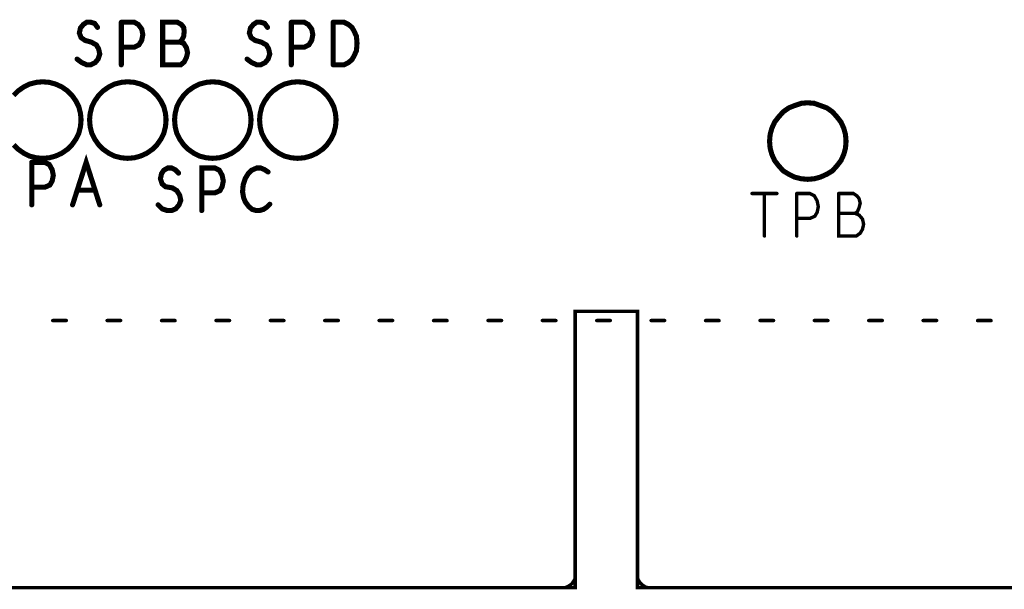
# Model space of a CAD drawing. Extents: x 23.5 to 56.6, y 21.5 to 42.6.
# Tile 13 of 29: x 35.3 to 37.1, y 29.4 to 30.4. Entities that reach past the tile are written whole.
import ezdxf

# ---------------------------------------------------------------- set-up
doc = ezdxf.new("R2010")
doc.units = 0
doc.layers.add('1', color=2, linetype='CONTINUOUS')

msp = doc.modelspace()

# ---------------------------------------------------------------- linework, layer by layer
at = {"layer": '1'}
for points, const_width in [([(35.451, 30.342), (35.446, 30.349), (35.439, 30.351), (35.432, 30.351), (35.426, 30.347), (35.421, 30.341), (35.419, 30.332), (35.422, 30.324), (35.429, 30.319), (35.44, 30.316), (35.449, 30.311), (35.453, 30.304)], 0.009), ([(35.529, 30.339), (35.523, 30.347), (35.516, 30.351), (35.493, 30.351)], 0.009), ([(35.493, 30.351), (35.493, 30.276)], 0.009), ([(35.566, 30.316), (35.596, 30.316), (35.6, 30.32), (35.603, 30.326), (35.604, 30.335), (35.603, 30.342), (35.599, 30.347), (35.592, 30.351), (35.566, 30.351), (35.566, 30.276), (35.598, 30.276), (35.604, 30.281), (35.608, 30.289), (35.61, 30.297), (35.608, 30.306), (35.603, 30.314), (35.596, 30.316)], 0.009), ([(35.74, 30.316), (35.729, 30.319), (35.722, 30.324), (35.719, 30.332), (35.721, 30.341), (35.726, 30.347), (35.732, 30.351), (35.739, 30.351), (35.746, 30.349), (35.751, 30.342)], 0.009), ([(35.793, 30.351), (35.793, 30.276)], 0.009), ([(35.793, 30.307), (35.816, 30.307), (35.824, 30.311), (35.829, 30.319), (35.831, 30.329), (35.829, 30.339), (35.823, 30.347), (35.816, 30.351), (35.793, 30.351)], 0.009), ([(35.867, 30.276), (35.867, 30.351)], 0.009), ([(35.867, 30.351), (35.886, 30.351), (35.894, 30.347), (35.9, 30.342), (35.904, 30.335), (35.908, 30.326), (35.909, 30.314), (35.908, 30.301)], 0.009), ([(35.493, 30.307), (35.516, 30.307), (35.524, 30.311), (35.529, 30.319), (35.531, 30.329), (35.529, 30.339)], 0.009), ([(35.753, 30.304), (35.749, 30.311), (35.74, 30.316)], 0.009), ([(35.452, 30.286), (35.455, 30.295), (35.453, 30.304)], 0.009), ([(35.715, 30.286), (35.723, 30.28), (35.732, 30.276), (35.739, 30.276), (35.747, 30.28), (35.752, 30.286), (35.755, 30.295), (35.753, 30.304)], 0.009), ([(35.867, 30.276), (35.886, 30.276), (35.894, 30.28), (35.9, 30.285), (35.904, 30.292), (35.908, 30.301)], 0.009), ([(35.452, 30.286), (35.447, 30.28), (35.439, 30.276), (35.432, 30.276), (35.423, 30.28), (35.415, 30.286)], 0.009), ([(35.422, 30.179), (35.421, 30.19), (35.418, 30.202), (35.413, 30.212), (35.406, 30.222), (35.398, 30.23), (35.388, 30.237), (35.377, 30.242), (35.366, 30.245), (35.354, 30.246), (35.343, 30.245), (35.331, 30.242), (35.321, 30.237), (35.311, 30.23), (35.303, 30.222)], 0.009), ([(35.572, 30.179), (35.571, 30.19), (35.568, 30.202), (35.563, 30.212), (35.556, 30.222), (35.548, 30.23), (35.538, 30.237), (35.527, 30.242), (35.516, 30.245), (35.504, 30.246), (35.493, 30.245), (35.481, 30.242), (35.471, 30.237), (35.461, 30.23), (35.453, 30.222), (35.446, 30.212), (35.441, 30.202), (35.438, 30.19), (35.437, 30.179), (35.438, 30.167), (35.441, 30.155), (35.446, 30.145), (35.453, 30.135), (35.461, 30.127), (35.471, 30.12), (35.481, 30.115), (35.493, 30.112), (35.504, 30.111), (35.516, 30.112), (35.527, 30.115), (35.538, 30.12), (35.548, 30.127), (35.556, 30.135), (35.563, 30.145), (35.568, 30.155), (35.571, 30.167), (35.572, 30.179)], 0.009), ([(35.722, 30.179), (35.721, 30.19), (35.718, 30.202), (35.713, 30.212), (35.706, 30.222), (35.698, 30.23), (35.688, 30.237), (35.677, 30.242), (35.666, 30.245), (35.654, 30.246), (35.643, 30.245), (35.631, 30.242), (35.621, 30.237), (35.611, 30.23), (35.603, 30.222), (35.596, 30.212), (35.591, 30.202), (35.588, 30.19), (35.587, 30.179), (35.588, 30.167), (35.591, 30.155), (35.596, 30.145), (35.603, 30.135), (35.611, 30.127), (35.621, 30.12), (35.631, 30.115), (35.643, 30.112), (35.654, 30.111), (35.666, 30.112), (35.677, 30.115), (35.688, 30.12), (35.698, 30.127), (35.706, 30.135), (35.713, 30.145), (35.718, 30.155), (35.721, 30.167), (35.722, 30.179)], 0.009), ([(35.872, 30.179), (35.871, 30.19), (35.868, 30.202), (35.863, 30.212), (35.856, 30.222), (35.848, 30.23), (35.838, 30.237), (35.827, 30.242), (35.816, 30.245), (35.804, 30.246), (35.793, 30.245), (35.781, 30.242), (35.771, 30.237), (35.761, 30.23), (35.753, 30.222), (35.746, 30.212), (35.741, 30.202), (35.738, 30.19), (35.737, 30.179), (35.738, 30.167), (35.741, 30.155), (35.746, 30.145), (35.753, 30.135), (35.761, 30.127), (35.771, 30.12), (35.781, 30.115), (35.793, 30.112), (35.804, 30.111), (35.816, 30.112), (35.827, 30.115), (35.838, 30.12), (35.848, 30.127), (35.856, 30.135), (35.863, 30.145), (35.868, 30.155), (35.871, 30.167), (35.872, 30.179)], 0.009), ([(36.772, 30.141), (36.771, 30.153), (36.768, 30.164), (36.763, 30.175), (36.756, 30.184), (36.748, 30.193), (36.738, 30.2), (36.727, 30.204), (36.716, 30.208), (36.704, 30.209), (36.693, 30.208), (36.681, 30.204), (36.671, 30.2), (36.661, 30.193), (36.653, 30.184), (36.646, 30.175), (36.641, 30.164), (36.638, 30.153), (36.637, 30.141), (36.638, 30.129), (36.641, 30.118), (36.646, 30.107), (36.653, 30.098), (36.661, 30.089), (36.671, 30.083), (36.681, 30.078), (36.693, 30.075), (36.704, 30.074), (36.716, 30.075), (36.727, 30.078), (36.738, 30.083), (36.748, 30.089), (36.756, 30.098), (36.763, 30.107), (36.768, 30.118), (36.771, 30.129), (36.772, 30.141)], 0.009), ([(35.303, 30.135), (35.311, 30.127), (35.321, 30.12), (35.331, 30.115), (35.343, 30.112), (35.354, 30.111), (35.366, 30.112), (35.377, 30.115), (35.388, 30.12), (35.398, 30.127), (35.406, 30.135), (35.413, 30.145), (35.418, 30.155), (35.421, 30.167), (35.422, 30.179)], 0.009), ([(35.455, 30.029), (35.431, 30.104), (35.407, 30.029)], 0.009), ([(35.335, 30.104), (35.335, 30.029)], 0.009), ([(35.335, 30.06), (35.358, 30.06), (35.367, 30.064), (35.371, 30.071), (35.373, 30.081), (35.371, 30.091), (35.366, 30.1), (35.358, 30.104), (35.335, 30.104)], 0.009), ([(35.596, 30.046), (35.591, 30.054), (35.583, 30.059), (35.571, 30.061), (35.565, 30.066), (35.562, 30.075), (35.564, 30.084), (35.568, 30.09), (35.575, 30.094), (35.582, 30.094), (35.588, 30.091), (35.594, 30.085)], 0.009), ([(35.635, 30.019), (35.635, 30.094), (35.658, 30.094), (35.666, 30.09), (35.671, 30.081), (35.673, 30.071), (35.671, 30.061)], 0.009), ([(35.752, 30.087), (35.746, 30.091), (35.739, 30.094), (35.732, 30.094), (35.723, 30.09), (35.717, 30.084), (35.712, 30.076), (35.708, 30.064), (35.707, 30.052), (35.709, 30.041), (35.712, 30.034), (35.718, 30.026), (35.724, 30.021), (35.731, 30.019), (35.737, 30.019), (35.744, 30.021), (35.75, 30.025), (35.755, 30.03)], 0.009), ([(35.671, 30.061), (35.667, 30.054), (35.658, 30.05), (35.635, 30.05)], 0.009), ([(35.416, 30.055), (35.446, 30.055)], 0.009), ([(35.596, 30.046), (35.598, 30.037), (35.595, 30.029), (35.589, 30.022), (35.582, 30.019), (35.574, 30.019), (35.565, 30.022), (35.558, 30.029)], 0.009), ([(36.65, 30.049), (36.606, 30.049)], 0.006), ([(36.628, 30.049), (36.628, 29.974)], 0.006), ([(36.721, 30.036), (36.716, 30.045), (36.708, 30.049), (36.685, 30.049)], 0.006), ([(36.685, 29.974), (36.685, 30.049)], 0.006), ([(36.791, 30.045), (36.785, 30.049), (36.759, 30.049)], 0.006), ([(36.759, 30.049), (36.759, 29.974), (36.79, 29.974), (36.797, 29.979), (36.801, 29.986), (36.803, 29.995), (36.801, 30.004), (36.795, 30.011), (36.788, 30.014)], 0.006), ([(36.792, 30.017), (36.795, 30.024), (36.797, 30.032), (36.795, 30.04), (36.791, 30.045)], 0.006), ([(36.685, 30.005), (36.708, 30.005), (36.717, 30.009), (36.721, 30.016), (36.723, 30.026), (36.721, 30.036)], 0.006), ([(36.788, 30.014), (36.759, 30.014)], 0.006), ([(36.788, 30.014), (36.792, 30.017)], 0.006), ([(32.587, 29.841), (32.587, 29.354), (33.444, 29.354), (33.444, 29.841), (33.552, 29.841), (33.552, 29.354), (36.294, 29.354), (36.294, 29.841), (36.404, 29.841), (36.404, 29.354), (37.261, 29.354)], 0.006), ([(35.396, 29.825), (35.372, 29.825)], 0.006), ([(35.492, 29.825), (35.468, 29.825)], 0.006), ([(35.588, 29.825), (35.564, 29.825)], 0.006), ([(35.684, 29.825), (35.66, 29.825)], 0.006), ([(35.78, 29.825), (35.756, 29.825)], 0.006), ([(35.876, 29.825), (35.852, 29.825)], 0.006), ([(35.972, 29.825), (35.948, 29.825)], 0.006), ([(36.068, 29.825), (36.044, 29.825)], 0.006), ([(36.164, 29.825), (36.14, 29.825)], 0.006), ([(36.26, 29.825), (36.236, 29.825)], 0.006), ([(36.356, 29.825), (36.332, 29.825)], 0.006), ([(36.452, 29.825), (36.428, 29.825)], 0.006), ([(36.548, 29.825), (36.524, 29.825)], 0.006), ([(36.644, 29.825), (36.62, 29.825)], 0.006), ([(36.74, 29.825), (36.716, 29.825)], 0.006), ([(36.812, 29.825), (36.836, 29.825)], 0.006), ([(36.908, 29.825), (36.932, 29.825)], 0.006), ([(37.004, 29.825), (37.028, 29.825)], 0.006), ([(36.272, 29.354), (36.276, 29.354), (36.279, 29.355), (36.283, 29.357), (36.286, 29.359), (36.289, 29.362), (36.291, 29.365), (36.293, 29.368), (36.294, 29.372), (36.294, 29.376), (36.294, 29.379)], 0.006), ([(36.404, 29.376), (36.404, 29.372), (36.405, 29.368), (36.407, 29.365), (36.409, 29.362), (36.412, 29.359), (36.415, 29.357), (36.418, 29.355), (36.422, 29.354), (36.426, 29.354)], 0.006)]:
    msp.add_lwpolyline(points, dxfattribs=dict(at, const_width=const_width))
for points, const_width in [([(35.49525, 30.351, 1), (35.49075, 30.351, 1)], 0.0045), ([(35.49525, 30.351, 1), (35.49075, 30.351, 1)], 0.0045), ([(35.79525, 30.351, 1), (35.79075, 30.351, 1)], 0.0045), ([(35.79525, 30.351, 1), (35.79075, 30.351, 1)], 0.0045), ([(35.86925, 30.351, 1), (35.86475, 30.351, 1)], 0.0045), ([(35.86925, 30.351, 1), (35.86475, 30.351, 1)], 0.0045), ([(35.45325, 30.342, 1), (35.44875, 30.342, 1)], 0.0045), ([(35.53125, 30.339, 1), (35.52675, 30.339, 1)], 0.0045), ([(35.53125, 30.339, 1), (35.52675, 30.339, 1)], 0.0045), ([(35.75325, 30.342, 1), (35.74875, 30.342, 1)], 0.0045), ([(35.56825, 30.316, 1), (35.56375, 30.316, 1)], 0.0045), ([(35.59825, 30.316, 1), (35.59375, 30.316, 1)], 0.0045), ([(35.74225, 30.316, 1), (35.73775, 30.316, 1)], 0.0045), ([(35.74225, 30.316, 1), (35.73775, 30.316, 1)], 0.0045), ([(35.45525, 30.304, 1), (35.45075, 30.304, 1)], 0.0045), ([(35.45525, 30.304, 1), (35.45075, 30.304, 1)], 0.0045), ([(35.49525, 30.307, 1), (35.49075, 30.307, 1)], 0.0045), ([(35.75525, 30.304, 1), (35.75075, 30.304, 1)], 0.0045), ([(35.75525, 30.304, 1), (35.75075, 30.304, 1)], 0.0045), ([(35.79525, 30.307, 1), (35.79075, 30.307, 1)], 0.0045), ([(35.91025, 30.301, 1), (35.90575, 30.301, 1)], 0.0045), ([(35.91025, 30.301, 1), (35.90575, 30.301, 1)], 0.0045), ([(35.41725, 30.286, 1), (35.41275, 30.286, 1)], 0.0045), ([(35.45425, 30.286, 1), (35.44975, 30.286, 1)], 0.0045), ([(35.45425, 30.286, 1), (35.44975, 30.286, 1)], 0.0045), ([(35.71725, 30.286, 1), (35.71275, 30.286, 1)], 0.0045), ([(35.49525, 30.276, 1), (35.49075, 30.276, 1)], 0.0045), ([(35.79525, 30.276, 1), (35.79075, 30.276, 1)], 0.0045), ([(35.86925, 30.276, 1), (35.86475, 30.276, 1)], 0.0045), ([(35.86925, 30.276, 1), (35.86475, 30.276, 1)], 0.0045), ([(35.42425, 30.179, 1), (35.41975, 30.179, 1)], 0.0045), ([(35.42425, 30.179, 1), (35.41975, 30.179, 1)], 0.0045), ([(35.57425, 30.179, 1), (35.56975, 30.179, 1)], 0.0045), ([(35.57425, 30.179, 1), (35.56975, 30.179, 1)], 0.0045), ([(35.72425, 30.179, 1), (35.71975, 30.179, 1)], 0.0045), ([(35.72425, 30.179, 1), (35.71975, 30.179, 1)], 0.0045), ([(35.87425, 30.179, 1), (35.86975, 30.179, 1)], 0.0045), ([(35.87425, 30.179, 1), (35.86975, 30.179, 1)], 0.0045), ([(36.77425, 30.141, 1), (36.76975, 30.141, 1)], 0.0045), ([(36.77425, 30.141, 1), (36.76975, 30.141, 1)], 0.0045), ([(35.33725, 30.104, 1), (35.33275, 30.104, 1)], 0.0045), ([(35.33725, 30.104, 1), (35.33275, 30.104, 1)], 0.0045), ([(35.59625, 30.085, 1), (35.59175, 30.085, 1)], 0.0045), ([(35.75425, 30.087, 1), (35.74975, 30.087, 1)], 0.0045), ([(35.33725, 30.06, 1), (35.33275, 30.06, 1)], 0.0045), ([(35.67325, 30.061, 1), (35.66875, 30.061, 1)], 0.0045), ([(35.67325, 30.061, 1), (35.66875, 30.061, 1)], 0.0045), ([(35.41825, 30.055, 1), (35.41375, 30.055, 1)], 0.0045), ([(35.44825, 30.055, 1), (35.44375, 30.055, 1)], 0.0045), ([(35.59825, 30.046, 1), (35.59375, 30.046, 1)], 0.0045), ([(35.59825, 30.046, 1), (35.59375, 30.046, 1)], 0.0045), ([(35.63725, 30.05, 1), (35.63275, 30.05, 1)], 0.0045), ([(36.6075, 30.049, 1), (36.6045, 30.049, 1)], 0.003), ([(36.6295, 30.049, 1), (36.6265, 30.049, 1)], 0.003), ([(36.6515, 30.049, 1), (36.6485, 30.049, 1)], 0.003), ([(36.6865, 30.049, 1), (36.6835, 30.049, 1)], 0.003), ([(36.6865, 30.049, 1), (36.6835, 30.049, 1)], 0.003), ([(36.7605, 30.049, 1), (36.7575, 30.049, 1)], 0.003), ([(36.7605, 30.049, 1), (36.7575, 30.049, 1)], 0.003), ([(36.7925, 30.045, 1), (36.7895, 30.045, 1)], 0.003), ([(36.7925, 30.045, 1), (36.7895, 30.045, 1)], 0.003), ([(35.33725, 30.029, 1), (35.33275, 30.029, 1)], 0.0045), ([(35.40925, 30.029, 1), (35.40475, 30.029, 1)], 0.0045), ([(35.45725, 30.029, 1), (35.45275, 30.029, 1)], 0.0045), ([(35.56025, 30.029, 1), (35.55575, 30.029, 1)], 0.0045), ([(35.75725, 30.03, 1), (35.75275, 30.03, 1)], 0.0045), ([(36.7225, 30.036, 1), (36.7195, 30.036, 1)], 0.003), ([(36.7225, 30.036, 1), (36.7195, 30.036, 1)], 0.003), ([(35.63725, 30.019, 1), (35.63275, 30.019, 1)], 0.0045), ([(36.6865, 30.005, 1), (36.6835, 30.005, 1)], 0.003), ([(36.7605, 30.014, 1), (36.7575, 30.014, 1)], 0.003), ([(36.7895, 30.014, 1), (36.7865, 30.014, 1)], 0.003), ([(36.7895, 30.014, 1), (36.7865, 30.014, 1)], 0.003), ([(36.7895, 30.014, 1), (36.7865, 30.014, 1)], 0.003), ([(36.7935, 30.017, 1), (36.7905, 30.017, 1)], 0.003), ([(36.7935, 30.017, 1), (36.7905, 30.017, 1)], 0.003), ([(36.6295, 29.974, 1), (36.6265, 29.974, 1)], 0.003), ([(36.6865, 29.974, 1), (36.6835, 29.974, 1)], 0.003), ([(35.3735, 29.825, 1), (35.3705, 29.825, 1)], 0.003), ([(35.3975, 29.825, 1), (35.3945, 29.825, 1)], 0.003), ([(35.4695, 29.825, 1), (35.4665, 29.825, 1)], 0.003), ([(35.4935, 29.825, 1), (35.4905, 29.825, 1)], 0.003), ([(35.5655, 29.825, 1), (35.5625, 29.825, 1)], 0.003), ([(35.5895, 29.825, 1), (35.5865, 29.825, 1)], 0.003), ([(35.6615, 29.825, 1), (35.6585, 29.825, 1)], 0.003), ([(35.6855, 29.825, 1), (35.6825, 29.825, 1)], 0.003), ([(35.7575, 29.825, 1), (35.7545, 29.825, 1)], 0.003), ([(35.7815, 29.825, 1), (35.7785, 29.825, 1)], 0.003), ([(35.8535, 29.825, 1), (35.8505, 29.825, 1)], 0.003), ([(35.8775, 29.825, 1), (35.8745, 29.825, 1)], 0.003), ([(35.9495, 29.825, 1), (35.9465, 29.825, 1)], 0.003), ([(35.9735, 29.825, 1), (35.9705, 29.825, 1)], 0.003), ([(36.0455, 29.825, 1), (36.0425, 29.825, 1)], 0.003), ([(36.0695, 29.825, 1), (36.0665, 29.825, 1)], 0.003), ([(36.1415, 29.825, 1), (36.1385, 29.825, 1)], 0.003), ([(36.1655, 29.825, 1), (36.1625, 29.825, 1)], 0.003), ([(36.2375, 29.825, 1), (36.2345, 29.825, 1)], 0.003), ([(36.2615, 29.825, 1), (36.2585, 29.825, 1)], 0.003), ([(36.3335, 29.825, 1), (36.3305, 29.825, 1)], 0.003), ([(36.3575, 29.825, 1), (36.3545, 29.825, 1)], 0.003), ([(36.4295, 29.825, 1), (36.4265, 29.825, 1)], 0.003), ([(36.4535, 29.825, 1), (36.4505, 29.825, 1)], 0.003), ([(36.5255, 29.825, 1), (36.5225, 29.825, 1)], 0.003), ([(36.5495, 29.825, 1), (36.5465, 29.825, 1)], 0.003), ([(36.6215, 29.825, 1), (36.6185, 29.825, 1)], 0.003), ([(36.6455, 29.825, 1), (36.6425, 29.825, 1)], 0.003), ([(36.7175, 29.825, 1), (36.7145, 29.825, 1)], 0.003), ([(36.7415, 29.825, 1), (36.7385, 29.825, 1)], 0.003), ([(36.8135, 29.825, 1), (36.8105, 29.825, 1)], 0.003), ([(36.8375, 29.825, 1), (36.8345, 29.825, 1)], 0.003), ([(36.9095, 29.825, 1), (36.9065, 29.825, 1)], 0.003), ([(36.9335, 29.825, 1), (36.9305, 29.825, 1)], 0.003), ([(37.0055, 29.825, 1), (37.0025, 29.825, 1)], 0.003), ([(37.0295, 29.825, 1), (37.0265, 29.825, 1)], 0.003), ([(36.2955, 29.379, 1), (36.2925, 29.379, 1)], 0.003), ([(36.4055, 29.376, 1), (36.4025, 29.376, 1)], 0.003), ([(36.2735, 29.354, 1), (36.2705, 29.354, 1)], 0.003), ([(36.4275, 29.354, 1), (36.4245, 29.354, 1)], 0.003)]:
    msp.add_lwpolyline(points, format="xyb", close=True, dxfattribs=dict(at, const_width=const_width))

doc.saveas('drawing.dxf')
